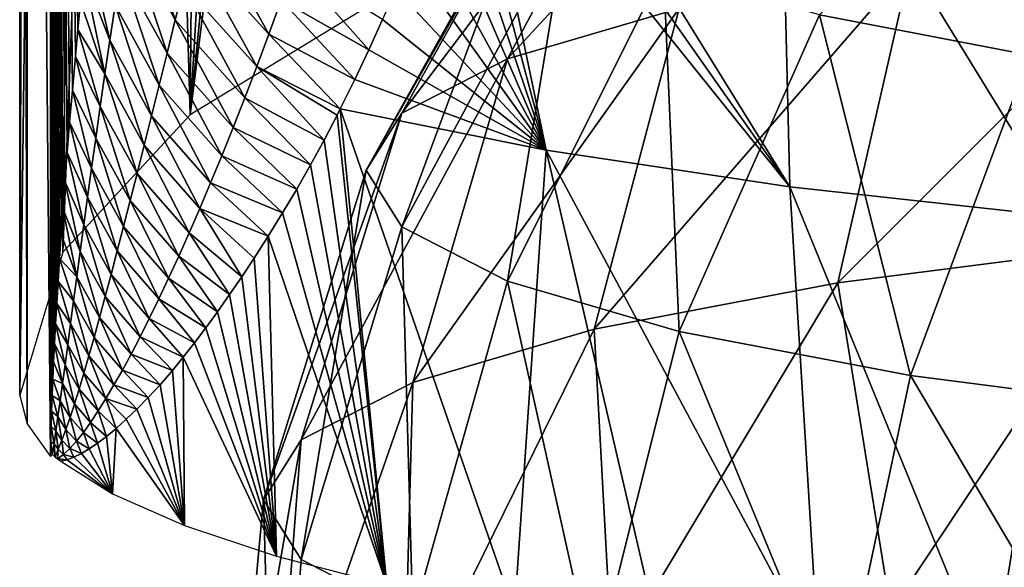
# Model space of a CAD drawing. Header units: millimetres. Extents: x -26 to 26, y -375 to 150.
# Tile 16 of 28: x -26 to -14.39, y 109.87 to 116.33. Entities that reach past the tile are written whole.
import ezdxf

# ---------------------------------------------------------------- set-up
doc = ezdxf.new("R2010")
doc.units = ezdxf.units.MM
doc.header["$LTSCALE"] = 70.256914
for name, color, linetype in [('48', 7, 'CONTINUOUS'), ('52', 7, 'CONTINUOUS'), ('65', 7, 'CONTINUOUS'), ('66', 7, 'CONTINUOUS'), ('86', 7, 'CONTINUOUS'), ('87', 7, 'CONTINUOUS')]:
    doc.layers.add(name, color=color, linetype=linetype)

msp = doc.modelspace()

# ---------------------------------------------------------------- linework, layer by layer
at = {"layer": '48', "color": 7, "linetype": 'CONTINUOUS', "true_color": 0xa2afbf}
for points in [[(-20.527, 119.494, 37.392), (-16.917, 114.356, 37.991), (-20.385, 119.955, 37.939), (-20.527, 119.494, 37.392)], [(-20.385, 119.955, 37.939), (-16.917, 114.356, 37.991), (-17.044, 119.506, 40.881), (-20.385, 119.955, 37.939)], [(-20.676, 119.034, 36.847), (-16.917, 114.356, 37.991), (-20.527, 119.494, 37.392), (-20.676, 119.034, 36.847)], [(-16.917, 114.356, 37.991), (-13.661, 113.999, 40.263), (-17.044, 119.506, 40.881), (-16.917, 114.356, 37.991)], [(-17.044, 119.506, 40.881), (-13.661, 113.999, 40.263), (-13.252, 119.13, 43.269), (-17.044, 119.506, 40.881)], [(-20.813, 118.629, 36.366), (-19.793, 114.786, 35.265), (-20.676, 119.034, 36.847), (-20.813, 118.629, 36.366)], [(-19.793, 114.786, 35.265), (-16.917, 114.356, 37.991), (-20.676, 119.034, 36.847), (-19.793, 114.786, 35.265)], [(-20.955, 118.228, 35.887), (-19.793, 114.786, 35.265), (-20.813, 118.629, 36.366), (-20.955, 118.228, 35.887)], [(-21.102, 117.831, 35.41), (-19.793, 114.786, 35.265), (-20.955, 118.228, 35.887), (-21.102, 117.831, 35.41)], [(-21.253, 117.439, 34.934), (-19.793, 114.786, 35.265), (-21.102, 117.831, 35.41), (-21.253, 117.439, 34.934)], [(-21.409, 117.052, 34.458), (-19.793, 114.786, 35.265), (-21.253, 117.439, 34.934), (-21.409, 117.052, 34.458)], [(-21.563, 116.687, 34.002), (-19.793, 114.786, 35.265), (-21.409, 117.052, 34.458), (-21.563, 116.687, 34.002)], [(-21.72, 116.327, 33.545), (-19.793, 114.786, 35.265), (-21.563, 116.687, 34.002), (-21.72, 116.327, 33.545)], [(-21.882, 115.972, 33.084), (-19.793, 114.786, 35.265), (-21.72, 116.327, 33.545), (-21.882, 115.972, 33.084)], [(-22.049, 115.621, 32.618), (-19.793, 114.786, 35.265), (-21.882, 115.972, 33.084), (-22.049, 115.621, 32.618)], [(-22.22, 115.274, 32.147), (-19.793, 114.786, 35.265), (-22.049, 115.621, 32.618), (-22.22, 115.274, 32.147)], [(-22.256, 115.202, 32.048), (-22.41, 114.907, 31.631), (-21.672, 109.661, 31.04), (-22.256, 115.202, 32.048)], [(-22.22, 115.274, 32.147), (-22.256, 115.202, 32.048), (-21.672, 109.661, 31.04), (-22.22, 115.274, 32.147)], [(-19.793, 114.786, 35.265), (-22.22, 115.274, 32.147), (-20.164, 109.342, 33.065), (-19.793, 114.786, 35.265)], [(-20.164, 109.342, 33.065), (-22.22, 115.274, 32.147), (-21.672, 109.661, 31.04), (-20.164, 109.342, 33.065)], [(-22.41, 114.907, 31.631), (-22.569, 114.616, 31.204), (-21.672, 109.661, 31.04), (-22.41, 114.907, 31.631)], [(-18.458, 109.047, 34.939), (-19.793, 114.786, 35.265), (-20.164, 109.342, 33.065), (-18.458, 109.047, 34.939)], [(-16.917, 114.356, 37.991), (-19.793, 114.786, 35.265), (-16.577, 108.78, 36.636), (-16.917, 114.356, 37.991)], [(-16.577, 108.78, 36.636), (-19.793, 114.786, 35.265), (-18.458, 109.047, 34.939), (-16.577, 108.78, 36.636)], [(-22.569, 114.616, 31.204), (-22.733, 114.329, 30.765), (-21.672, 109.661, 31.04), (-22.569, 114.616, 31.204)], [(-22.733, 114.329, 30.765), (-22.9, 114.047, 30.319), (-21.672, 109.661, 31.04), (-22.733, 114.329, 30.765)], [(-13.661, 113.999, 40.263), (-16.917, 114.356, 37.991), (-14.542, 108.543, 38.141), (-13.661, 113.999, 40.263)], [(-14.542, 108.543, 38.141), (-16.917, 114.356, 37.991), (-16.577, 108.78, 36.636), (-14.542, 108.543, 38.141)], [(-22.9, 114.047, 30.319), (-23.068, 113.775, 29.87), (-21.672, 109.661, 31.04), (-22.9, 114.047, 30.319)], [(-12.36, 108.337, 39.446), (-13.661, 113.999, 40.263), (-14.542, 108.543, 38.141), (-12.36, 108.337, 39.446)], [(-23.068, 113.775, 29.87), (-23.236, 113.513, 29.418), (-22.973, 110.002, 28.878), (-23.068, 113.775, 29.87)], [(-21.672, 109.661, 31.04), (-23.068, 113.775, 29.87), (-22.973, 110.002, 28.878), (-21.672, 109.661, 31.04)], [(-23.236, 113.513, 29.418), (-23.381, 113.294, 29.026), (-22.973, 110.002, 28.878), (-23.236, 113.513, 29.418)], [(-23.381, 113.294, 29.026), (-23.524, 113.084, 28.631), (-22.973, 110.002, 28.878), (-23.381, 113.294, 29.026)], [(-23.524, 113.084, 28.631), (-23.666, 112.883, 28.239), (-22.973, 110.002, 28.878), (-23.524, 113.084, 28.631)], [(-23.666, 112.883, 28.239), (-23.803, 112.694, 27.85), (-22.973, 110.002, 28.878), (-23.666, 112.883, 28.239)], [(-23.803, 112.694, 27.85), (-23.939, 112.515, 27.463), (-22.973, 110.002, 28.878), (-23.803, 112.694, 27.85)], [(-23.939, 112.515, 27.463), (-24.071, 112.346, 27.077), (-22.973, 110.002, 28.878), (-23.939, 112.515, 27.463)], [(-24.071, 112.346, 27.077), (-24.199, 112.189, 26.693), (-24.055, 110.361, 26.598), (-24.071, 112.346, 27.077)], [(-22.973, 110.002, 28.878), (-24.071, 112.346, 27.077), (-24.055, 110.361, 26.598), (-22.973, 110.002, 28.878)], [(-24.199, 112.189, 26.693), (-24.344, 112.021, 26.251), (-24.055, 110.361, 26.598), (-24.199, 112.189, 26.693)], [(-24.344, 112.021, 26.251), (-24.484, 111.87, 25.813), (-24.055, 110.361, 26.598), (-24.344, 112.021, 26.251)], [(-24.484, 111.87, 25.813), (-24.617, 111.735, 25.38), (-24.055, 110.361, 26.598), (-24.484, 111.87, 25.813)], [(-24.617, 111.735, 25.38), (-24.744, 111.614, 24.953), (-24.055, 110.361, 26.598), (-24.617, 111.735, 25.38)], [(-24.744, 111.614, 24.953), (-24.864, 111.506, 24.534), (-24.055, 110.361, 26.598), (-24.744, 111.614, 24.953)], [(-24.864, 111.506, 24.534), (-24.976, 111.413, 24.125), (-24.905, 110.735, 24.225), (-24.864, 111.506, 24.534)], [(-24.055, 110.361, 26.598), (-24.864, 111.506, 24.534), (-24.905, 110.735, 24.225), (-24.055, 110.361, 26.598)], [(-24.976, 111.413, 24.125), (-25.081, 111.332, 23.722), (-24.905, 110.735, 24.225), (-24.976, 111.413, 24.125)], [(-25.18, 111.265, 23.325), (-25.273, 111.21, 22.931), (-24.905, 110.735, 24.225), (-25.18, 111.265, 23.325)], [(-25.081, 111.332, 23.722), (-25.18, 111.265, 23.325), (-24.905, 110.735, 24.225), (-25.081, 111.332, 23.722)], [(-25.441, 111.137, 22.16), (-25.516, 111.119, 21.783), (-24.905, 110.735, 24.225), (-25.441, 111.137, 22.16)], [(-25.36, 111.167, 22.543), (-25.441, 111.137, 22.16), (-24.905, 110.735, 24.225), (-25.36, 111.167, 22.543)], [(-25.273, 111.21, 22.931), (-25.36, 111.167, 22.543), (-24.905, 110.735, 24.225), (-25.273, 111.21, 22.931)]]:
    msp.add_3dface(points, dxfattribs=at)
at = {"layer": '52', "color": 7, "linetype": 'CONTINUOUS', "true_color": 0xa2afbf}
for points in [[(-25.641, 141.442, 25.865), (-25.905, 140.78, 23.647), (-25.638, 111.176, 21.115), (-25.641, 141.442, 25.865)], [(-25.905, 140.78, 23.647), (-26, 140.064, 21.391), (-25.911, 111.561, 18.979), (-25.905, 140.78, 23.647)], [(-25.638, 111.176, 21.115), (-25.905, 140.78, 23.647), (-25.911, 111.561, 18.979), (-25.638, 111.176, 21.115)], [(-26, 140.064, 21.391), (-25.921, 139.293, 19.109), (-26, 111.896, 16.85), (-26, 140.064, 21.391)], [(-25.911, 111.561, 18.979), (-26, 140.064, 21.391), (-26, 111.896, 16.85), (-25.911, 111.561, 18.979)], [(-25.921, 139.293, 19.109), (-25.664, 138.467, 16.816), (-26, 111.896, 16.85), (-25.921, 139.293, 19.109)], [(-26, 111.896, 16.85), (-25.664, 138.467, 16.816), (-25.491, 113.583, 11.935), (-26, 111.896, 16.85)], [(-25.664, 138.467, 16.816), (-25.228, 137.585, 14.528), (-25.491, 113.583, 11.935), (-25.664, 138.467, 16.816)], [(-25.228, 137.585, 14.528), (-24.61, 136.649, 12.259), (-25.491, 113.583, 11.935), (-25.228, 137.585, 14.528)], [(-25.491, 113.583, 11.935), (-24.61, 136.649, 12.259), (-23.988, 115.203, 7.218), (-25.491, 113.583, 11.935)], [(-24.61, 136.649, 12.259), (-23.813, 135.66, 10.027), (-23.988, 115.203, 7.218), (-24.61, 136.649, 12.259)], [(-23.813, 135.66, 10.027), (-22.839, 134.624, 7.851), (-23.988, 115.203, 7.218), (-23.813, 135.66, 10.027)], [(-22.839, 134.624, 7.851), (-22.127, 133.94, 6.502), (-23.988, 115.203, 7.218), (-22.839, 134.624, 7.851)], [(-22.127, 133.94, 6.502), (-21.693, 133.546, 5.75), (-23.988, 115.203, 7.218), (-22.127, 133.94, 6.502)], [(-23.988, 115.203, 7.218), (-21.693, 133.546, 5.75), (-21.555, 116.69, 2.888), (-23.988, 115.203, 7.218)]]:
    msp.add_3dface(points, dxfattribs=at)
at = {"layer": '65', "color": 7, "linetype": 'CONTINUOUS', "true_color": 0xa2afbf}
for points in [[(-25.641, 141.442, 25.865), (-25.638, 111.176, 21.115), (-25.634, 111.35, 21.168), (-25.641, 141.442, 25.865)], [(-25.282, 116.54, 24.103), (-25.641, 141.442, 25.865), (-25.314, 116.212, 23.858), (-25.282, 116.54, 24.103)], [(-25.314, 116.212, 23.858), (-25.641, 141.442, 25.865), (-25.343, 115.897, 23.632), (-25.314, 116.212, 23.858)], [(-25.343, 115.897, 23.632), (-25.641, 141.442, 25.865), (-25.379, 115.497, 23.352), (-25.343, 115.897, 23.632)], [(-25.379, 115.497, 23.352), (-25.641, 141.442, 25.865), (-25.412, 115.119, 23.098), (-25.379, 115.497, 23.352)], [(-25.412, 115.119, 23.098), (-25.641, 141.442, 25.865), (-25.441, 114.761, 22.866), (-25.412, 115.119, 23.098)], [(-25.441, 114.761, 22.866), (-25.641, 141.442, 25.865), (-25.467, 114.421, 22.655), (-25.441, 114.761, 22.866)], [(-25.467, 114.421, 22.655), (-25.641, 141.442, 25.865), (-25.49, 114.101, 22.463), (-25.467, 114.421, 22.655)], [(-25.49, 114.101, 22.463), (-25.641, 141.442, 25.865), (-25.512, 113.797, 22.288), (-25.49, 114.101, 22.463)], [(-25.512, 113.797, 22.288), (-25.641, 141.442, 25.865), (-25.53, 113.51, 22.129), (-25.512, 113.797, 22.288)], [(-25.53, 113.51, 22.129), (-25.641, 141.442, 25.865), (-25.547, 113.238, 21.984), (-25.53, 113.51, 22.129)], [(-25.547, 113.238, 21.984), (-25.641, 141.442, 25.865), (-25.563, 112.981, 21.852), (-25.547, 113.238, 21.984)], [(-25.563, 112.981, 21.852), (-25.641, 141.442, 25.865), (-25.576, 112.738, 21.731), (-25.563, 112.981, 21.852)], [(-25.576, 112.738, 21.731), (-25.641, 141.442, 25.865), (-25.589, 112.508, 21.62), (-25.576, 112.738, 21.731)], [(-25.589, 112.508, 21.62), (-25.641, 141.442, 25.865), (-25.6, 112.292, 21.518), (-25.589, 112.508, 21.62)], [(-25.6, 112.292, 21.518), (-25.641, 141.442, 25.865), (-25.61, 112.088, 21.428), (-25.6, 112.292, 21.518)], [(-25.61, 112.088, 21.428), (-25.641, 141.442, 25.865), (-25.617, 111.894, 21.351), (-25.61, 112.088, 21.428)], [(-25.617, 111.894, 21.351), (-25.641, 141.442, 25.865), (-25.623, 111.709, 21.287), (-25.617, 111.894, 21.351)], [(-25.623, 111.709, 21.287), (-25.641, 141.442, 25.865), (-25.629, 111.528, 21.225), (-25.623, 111.709, 21.287)], [(-25.629, 111.528, 21.225), (-25.641, 141.442, 25.865), (-25.634, 111.35, 21.168), (-25.629, 111.528, 21.225)]]:
    msp.add_3dface(points, dxfattribs=at)
at = {"layer": '66', "color": 7, "linetype": 'CONTINUOUS', "true_color": 0xa2afbf}
for points in [[(-24.738, 117.363, 27.145), (-24.166, 116.325, 28.665), (-24.666, 117.817, 27.61), (-24.738, 117.363, 27.145)], [(-24.166, 116.325, 28.665), (-24.066, 116.732, 29.145), (-24.666, 117.817, 27.61), (-24.166, 116.325, 28.665)], [(-23.963, 117.154, 29.645), (-23.063, 116.156, 31.134), (-23.856, 117.591, 30.163), (-23.963, 117.154, 29.645)], [(-23.063, 116.156, 31.134), (-22.918, 116.556, 31.651), (-23.856, 117.591, 30.163), (-23.063, 116.156, 31.134)], [(-24.807, 116.923, 26.702), (-24.262, 115.933, 28.203), (-24.738, 117.363, 27.145), (-24.807, 116.923, 26.702)], [(-24.262, 115.933, 28.203), (-24.166, 116.325, 28.665), (-24.738, 117.363, 27.145), (-24.262, 115.933, 28.203)], [(-25.21, 117.244, 24.65), (-25.247, 116.885, 24.368), (-24.935, 116.084, 25.881), (-25.21, 117.244, 24.65)], [(-25.21, 117.244, 24.65), (-24.935, 116.084, 25.881), (-24.873, 116.496, 26.282), (-25.21, 117.244, 24.65)], [(-24.066, 116.732, 29.145), (-23.205, 115.773, 30.63), (-23.963, 117.154, 29.645), (-24.066, 116.732, 29.145)], [(-23.205, 115.773, 30.63), (-23.063, 116.156, 31.134), (-23.963, 117.154, 29.645), (-23.205, 115.773, 30.63)], [(-22.918, 116.556, 31.651), (-21.882, 115.972, 33.084), (-22.77, 116.972, 32.185), (-22.918, 116.556, 31.651)], [(-21.882, 115.972, 33.084), (-21.72, 116.327, 33.545), (-22.77, 116.972, 32.185), (-21.882, 115.972, 33.084)], [(-25.247, 116.885, 24.368), (-25.282, 116.54, 24.103), (-24.994, 115.686, 25.5), (-25.247, 116.885, 24.368)], [(-25.247, 116.885, 24.368), (-24.994, 115.686, 25.5), (-24.935, 116.084, 25.881), (-25.247, 116.885, 24.368)], [(-24.873, 116.496, 26.282), (-24.356, 115.556, 27.757), (-24.807, 116.923, 26.702), (-24.873, 116.496, 26.282)], [(-24.356, 115.556, 27.757), (-24.262, 115.933, 28.203), (-24.807, 116.923, 26.702), (-24.356, 115.556, 27.757)], [(-24.166, 116.325, 28.665), (-23.345, 115.406, 30.141), (-24.066, 116.732, 29.145), (-24.166, 116.325, 28.665)], [(-23.345, 115.406, 30.141), (-23.205, 115.773, 30.63), (-24.066, 116.732, 29.145), (-23.345, 115.406, 30.141)], [(-25.282, 116.54, 24.103), (-25.314, 116.212, 23.858), (-24.994, 115.686, 25.5), (-25.282, 116.54, 24.103)], [(-24.935, 116.084, 25.881), (-24.446, 115.193, 27.327), (-24.873, 116.496, 26.282), (-24.935, 116.084, 25.881)], [(-24.446, 115.193, 27.327), (-24.356, 115.556, 27.757), (-24.873, 116.496, 26.282), (-24.446, 115.193, 27.327)], [(-23.063, 116.156, 31.134), (-22.049, 115.621, 32.618), (-22.918, 116.556, 31.651), (-23.063, 116.156, 31.134)], [(-22.049, 115.621, 32.618), (-21.882, 115.972, 33.084), (-22.918, 116.556, 31.651), (-22.049, 115.621, 32.618)], [(-24.262, 115.933, 28.203), (-23.483, 115.056, 29.664), (-24.166, 116.325, 28.665), (-24.262, 115.933, 28.203)], [(-23.483, 115.056, 29.664), (-23.345, 115.406, 30.141), (-24.166, 116.325, 28.665), (-23.483, 115.056, 29.664)], [(-25.314, 116.212, 23.858), (-25.343, 115.897, 23.632), (-25.05, 115.301, 25.138), (-25.314, 116.212, 23.858)], [(-25.314, 116.212, 23.858), (-25.05, 115.301, 25.138), (-24.994, 115.686, 25.5), (-25.314, 116.212, 23.858)], [(-23.205, 115.773, 30.63), (-22.22, 115.274, 32.147), (-23.063, 116.156, 31.134), (-23.205, 115.773, 30.63)], [(-22.22, 115.274, 32.147), (-22.049, 115.621, 32.618), (-23.063, 116.156, 31.134), (-22.22, 115.274, 32.147)], [(-24.994, 115.686, 25.5), (-24.532, 114.846, 26.912), (-24.935, 116.084, 25.881), (-24.994, 115.686, 25.5)], [(-24.532, 114.846, 26.912), (-24.446, 115.193, 27.327), (-24.935, 116.084, 25.881), (-24.532, 114.846, 26.912)], [(-25.343, 115.897, 23.632), (-25.379, 115.497, 23.352), (-25.102, 114.931, 24.794), (-25.343, 115.897, 23.632)], [(-25.343, 115.897, 23.632), (-25.102, 114.931, 24.794), (-25.05, 115.301, 25.138), (-25.343, 115.897, 23.632)], [(-24.356, 115.556, 27.757), (-23.617, 114.721, 29.199), (-24.262, 115.933, 28.203), (-24.356, 115.556, 27.757)], [(-23.617, 114.721, 29.199), (-23.483, 115.056, 29.664), (-24.262, 115.933, 28.203), (-23.617, 114.721, 29.199)], [(-23.345, 115.406, 30.141), (-22.41, 114.907, 31.631), (-23.205, 115.773, 30.63), (-23.345, 115.406, 30.141)], [(-22.41, 114.907, 31.631), (-22.256, 115.202, 32.048), (-23.205, 115.773, 30.63), (-22.41, 114.907, 31.631)], [(-22.256, 115.202, 32.048), (-22.22, 115.274, 32.147), (-23.205, 115.773, 30.63), (-22.256, 115.202, 32.048)], [(-25.05, 115.301, 25.138), (-24.616, 114.512, 26.511), (-24.994, 115.686, 25.5), (-25.05, 115.301, 25.138)], [(-24.616, 114.512, 26.511), (-24.532, 114.846, 26.912), (-24.994, 115.686, 25.5), (-24.616, 114.512, 26.511)], [(-24.446, 115.193, 27.327), (-23.749, 114.402, 28.745), (-24.356, 115.556, 27.757), (-24.446, 115.193, 27.327)], [(-23.749, 114.402, 28.745), (-23.617, 114.721, 29.199), (-24.356, 115.556, 27.757), (-23.749, 114.402, 28.745)], [(-25.379, 115.497, 23.352), (-25.412, 115.119, 23.098), (-25.152, 114.575, 24.466), (-25.379, 115.497, 23.352)], [(-25.379, 115.497, 23.352), (-25.152, 114.575, 24.466), (-25.102, 114.931, 24.794), (-25.379, 115.497, 23.352)], [(-23.483, 115.056, 29.664), (-22.569, 114.616, 31.204), (-23.345, 115.406, 30.141), (-23.483, 115.056, 29.664)], [(-22.569, 114.616, 31.204), (-22.41, 114.907, 31.631), (-23.345, 115.406, 30.141), (-22.569, 114.616, 31.204)], [(-25.102, 114.931, 24.794), (-24.697, 114.193, 26.123), (-25.05, 115.301, 25.138), (-25.102, 114.931, 24.794)], [(-24.697, 114.193, 26.123), (-24.616, 114.512, 26.511), (-25.05, 115.301, 25.138), (-24.697, 114.193, 26.123)], [(-24.532, 114.846, 26.912), (-23.877, 114.099, 28.301), (-24.446, 115.193, 27.327), (-24.532, 114.846, 26.912)], [(-23.877, 114.099, 28.301), (-23.749, 114.402, 28.745), (-24.446, 115.193, 27.327), (-23.877, 114.099, 28.301)], [(-25.412, 115.119, 23.098), (-25.441, 114.761, 22.866), (-25.2, 114.234, 24.155), (-25.412, 115.119, 23.098)], [(-25.412, 115.119, 23.098), (-25.2, 114.234, 24.155), (-25.152, 114.575, 24.466), (-25.412, 115.119, 23.098)], [(-23.617, 114.721, 29.199), (-22.733, 114.329, 30.765), (-23.483, 115.056, 29.664), (-23.617, 114.721, 29.199)], [(-22.733, 114.329, 30.765), (-22.569, 114.616, 31.204), (-23.483, 115.056, 29.664), (-22.733, 114.329, 30.765)], [(-25.152, 114.575, 24.466), (-24.775, 113.889, 25.748), (-25.102, 114.931, 24.794), (-25.152, 114.575, 24.466)], [(-24.775, 113.889, 25.748), (-24.697, 114.193, 26.123), (-25.102, 114.931, 24.794), (-24.775, 113.889, 25.748)], [(-24.616, 114.512, 26.511), (-24.003, 113.811, 27.866), (-24.532, 114.846, 26.912), (-24.616, 114.512, 26.511)], [(-24.003, 113.811, 27.866), (-23.877, 114.099, 28.301), (-24.532, 114.846, 26.912), (-24.003, 113.811, 27.866)], [(-25.441, 114.761, 22.866), (-25.467, 114.421, 22.655), (-25.244, 113.907, 23.859), (-25.441, 114.761, 22.866)], [(-25.441, 114.761, 22.866), (-25.244, 113.907, 23.859), (-25.2, 114.234, 24.155), (-25.441, 114.761, 22.866)], [(-23.749, 114.402, 28.745), (-22.9, 114.047, 30.319), (-23.617, 114.721, 29.199), (-23.749, 114.402, 28.745)], [(-22.9, 114.047, 30.319), (-22.733, 114.329, 30.765), (-23.617, 114.721, 29.199), (-22.9, 114.047, 30.319)], [(-25.2, 114.234, 24.155), (-24.85, 113.599, 25.385), (-25.152, 114.575, 24.466), (-25.2, 114.234, 24.155)], [(-24.85, 113.599, 25.385), (-24.775, 113.889, 25.748), (-25.152, 114.575, 24.466), (-24.85, 113.599, 25.385)], [(-24.697, 114.193, 26.123), (-24.125, 113.537, 27.44), (-24.616, 114.512, 26.511), (-24.697, 114.193, 26.123)], [(-24.125, 113.537, 27.44), (-24.003, 113.811, 27.866), (-24.616, 114.512, 26.511), (-24.125, 113.537, 27.44)], [(-25.467, 114.421, 22.655), (-25.49, 114.101, 22.463), (-25.286, 113.594, 23.577), (-25.467, 114.421, 22.655)], [(-25.467, 114.421, 22.655), (-25.286, 113.594, 23.577), (-25.244, 113.907, 23.859), (-25.467, 114.421, 22.655)], [(-23.877, 114.099, 28.301), (-23.068, 113.775, 29.87), (-23.749, 114.402, 28.745), (-23.877, 114.099, 28.301)], [(-23.068, 113.775, 29.87), (-22.9, 114.047, 30.319), (-23.749, 114.402, 28.745), (-23.068, 113.775, 29.87)], [(-25.244, 113.907, 23.859), (-24.922, 113.323, 25.032), (-25.2, 114.234, 24.155), (-25.244, 113.907, 23.859)], [(-24.922, 113.323, 25.032), (-24.85, 113.599, 25.385), (-25.2, 114.234, 24.155), (-24.922, 113.323, 25.032)], [(-24.775, 113.889, 25.748), (-24.244, 113.278, 27.022), (-24.697, 114.193, 26.123), (-24.775, 113.889, 25.748)], [(-24.244, 113.278, 27.022), (-24.125, 113.537, 27.44), (-24.697, 114.193, 26.123), (-24.244, 113.278, 27.022)], [(-25.49, 114.101, 22.463), (-25.512, 113.797, 22.288), (-25.326, 113.296, 23.309), (-25.49, 114.101, 22.463)], [(-25.49, 114.101, 22.463), (-25.326, 113.296, 23.309), (-25.286, 113.594, 23.577), (-25.49, 114.101, 22.463)], [(-24.003, 113.811, 27.866), (-23.381, 113.294, 29.026), (-23.877, 114.099, 28.301), (-24.003, 113.811, 27.866)], [(-23.381, 113.294, 29.026), (-23.236, 113.513, 29.418), (-23.877, 114.099, 28.301), (-23.381, 113.294, 29.026)], [(-23.236, 113.513, 29.418), (-23.068, 113.775, 29.87), (-23.877, 114.099, 28.301), (-23.236, 113.513, 29.418)], [(-25.512, 113.797, 22.288), (-25.53, 113.51, 22.129), (-25.326, 113.296, 23.309), (-25.512, 113.797, 22.288)], [(-25.286, 113.594, 23.577), (-24.991, 113.061, 24.69), (-25.244, 113.907, 23.859), (-25.286, 113.594, 23.577)], [(-24.991, 113.061, 24.69), (-24.922, 113.323, 25.032), (-25.244, 113.907, 23.859), (-24.991, 113.061, 24.69)], [(-24.85, 113.599, 25.385), (-24.36, 113.033, 26.611), (-24.775, 113.889, 25.748), (-24.85, 113.599, 25.385)], [(-24.36, 113.033, 26.611), (-24.244, 113.278, 27.022), (-24.775, 113.889, 25.748), (-24.36, 113.033, 26.611)], [(-24.125, 113.537, 27.44), (-23.524, 113.084, 28.631), (-24.003, 113.811, 27.866), (-24.125, 113.537, 27.44)], [(-23.524, 113.084, 28.631), (-23.381, 113.294, 29.026), (-24.003, 113.811, 27.866), (-23.524, 113.084, 28.631)], [(-25.326, 113.296, 23.309), (-25.058, 112.814, 24.357), (-25.286, 113.594, 23.577), (-25.326, 113.296, 23.309)], [(-25.058, 112.814, 24.357), (-24.991, 113.061, 24.69), (-25.286, 113.594, 23.577), (-25.058, 112.814, 24.357)], [(-24.922, 113.323, 25.032), (-24.472, 112.803, 26.206), (-24.85, 113.599, 25.385), (-24.922, 113.323, 25.032)], [(-24.472, 112.803, 26.206), (-24.36, 113.033, 26.611), (-24.85, 113.599, 25.385), (-24.472, 112.803, 26.206)], [(-25.53, 113.51, 22.129), (-25.547, 113.238, 21.984), (-25.364, 113.013, 23.055), (-25.53, 113.51, 22.129)], [(-25.53, 113.51, 22.129), (-25.364, 113.013, 23.055), (-25.326, 113.296, 23.309), (-25.53, 113.51, 22.129)], [(-24.244, 113.278, 27.022), (-23.666, 112.883, 28.239), (-24.125, 113.537, 27.44), (-24.244, 113.278, 27.022)], [(-23.666, 112.883, 28.239), (-23.524, 113.084, 28.631), (-24.125, 113.537, 27.44), (-23.666, 112.883, 28.239)], [(-25.547, 113.238, 21.984), (-25.563, 112.981, 21.852), (-25.399, 112.744, 22.813), (-25.547, 113.238, 21.984)], [(-25.547, 113.238, 21.984), (-25.399, 112.744, 22.813), (-25.364, 113.013, 23.055), (-25.547, 113.238, 21.984)], [(-25.364, 113.013, 23.055), (-25.122, 112.58, 24.034), (-25.326, 113.296, 23.309), (-25.364, 113.013, 23.055)], [(-25.122, 112.58, 24.034), (-25.058, 112.814, 24.357), (-25.326, 113.296, 23.309), (-25.122, 112.58, 24.034)], [(-24.991, 113.061, 24.69), (-24.581, 112.586, 25.807), (-24.922, 113.323, 25.032), (-24.991, 113.061, 24.69)], [(-24.581, 112.586, 25.807), (-24.472, 112.803, 26.206), (-24.922, 113.323, 25.032), (-24.581, 112.586, 25.807)], [(-24.36, 113.033, 26.611), (-23.803, 112.694, 27.85), (-24.244, 113.278, 27.022), (-24.36, 113.033, 26.611)], [(-23.803, 112.694, 27.85), (-23.666, 112.883, 28.239), (-24.244, 113.278, 27.022), (-23.803, 112.694, 27.85)], [(-25.399, 112.744, 22.813), (-25.184, 112.362, 23.719), (-25.364, 113.013, 23.055), (-25.399, 112.744, 22.813)], [(-25.184, 112.362, 23.719), (-25.122, 112.58, 24.034), (-25.364, 113.013, 23.055), (-25.184, 112.362, 23.719)], [(-25.058, 112.814, 24.357), (-24.687, 112.384, 25.413), (-24.991, 113.061, 24.69), (-25.058, 112.814, 24.357)], [(-24.687, 112.384, 25.413), (-24.581, 112.586, 25.807), (-24.991, 113.061, 24.69), (-24.687, 112.384, 25.413)], [(-24.472, 112.803, 26.206), (-23.939, 112.515, 27.463), (-24.36, 113.033, 26.611), (-24.472, 112.803, 26.206)], [(-23.939, 112.515, 27.463), (-23.803, 112.694, 27.85), (-24.36, 113.033, 26.611), (-23.939, 112.515, 27.463)], [(-25.563, 112.981, 21.852), (-25.576, 112.738, 21.731), (-25.433, 112.492, 22.582), (-25.563, 112.981, 21.852)], [(-25.563, 112.981, 21.852), (-25.433, 112.492, 22.582), (-25.399, 112.744, 22.813), (-25.563, 112.981, 21.852)], [(-25.122, 112.58, 24.034), (-24.789, 112.195, 25.023), (-25.058, 112.814, 24.357), (-25.122, 112.58, 24.034)], [(-24.789, 112.195, 25.023), (-24.687, 112.384, 25.413), (-25.058, 112.814, 24.357), (-24.789, 112.195, 25.023)], [(-24.581, 112.586, 25.807), (-24.071, 112.346, 27.077), (-24.472, 112.803, 26.206), (-24.581, 112.586, 25.807)], [(-24.071, 112.346, 27.077), (-23.939, 112.515, 27.463), (-24.472, 112.803, 26.206), (-24.071, 112.346, 27.077)], [(-25.576, 112.738, 21.731), (-25.589, 112.508, 21.62), (-25.464, 112.255, 22.362), (-25.576, 112.738, 21.731)], [(-25.576, 112.738, 21.731), (-25.464, 112.255, 22.362), (-25.433, 112.492, 22.582), (-25.576, 112.738, 21.731)], [(-25.433, 112.492, 22.582), (-25.243, 112.158, 23.411), (-25.399, 112.744, 22.813), (-25.433, 112.492, 22.582)], [(-25.243, 112.158, 23.411), (-25.184, 112.362, 23.719), (-25.399, 112.744, 22.813), (-25.243, 112.158, 23.411)], [(-25.184, 112.362, 23.719), (-24.888, 112.02, 24.638), (-25.122, 112.58, 24.034), (-25.184, 112.362, 23.719)], [(-24.888, 112.02, 24.638), (-24.789, 112.195, 25.023), (-25.122, 112.58, 24.034), (-24.888, 112.02, 24.638)], [(-24.687, 112.384, 25.413), (-24.199, 112.189, 26.693), (-24.581, 112.586, 25.807), (-24.687, 112.384, 25.413)], [(-24.199, 112.189, 26.693), (-24.071, 112.346, 27.077), (-24.581, 112.586, 25.807), (-24.199, 112.189, 26.693)], [(-25.589, 112.508, 21.62), (-25.6, 112.292, 21.518), (-25.495, 112.035, 22.152), (-25.589, 112.508, 21.62)], [(-25.589, 112.508, 21.62), (-25.495, 112.035, 22.152), (-25.464, 112.255, 22.362), (-25.589, 112.508, 21.62)], [(-25.464, 112.255, 22.362), (-25.299, 111.968, 23.11), (-25.433, 112.492, 22.582), (-25.464, 112.255, 22.362)], [(-25.299, 111.968, 23.11), (-25.243, 112.158, 23.411), (-25.433, 112.492, 22.582), (-25.299, 111.968, 23.11)], [(-25.6, 112.292, 21.518), (-25.61, 112.088, 21.428), (-25.495, 112.035, 22.152), (-25.6, 112.292, 21.518)], [(-25.243, 112.158, 23.411), (-24.983, 111.859, 24.256), (-25.184, 112.362, 23.719), (-25.243, 112.158, 23.411)], [(-24.983, 111.859, 24.256), (-24.888, 112.02, 24.638), (-25.184, 112.362, 23.719), (-24.983, 111.859, 24.256)], [(-24.789, 112.195, 25.023), (-24.344, 112.021, 26.251), (-24.687, 112.384, 25.413), (-24.789, 112.195, 25.023)], [(-24.344, 112.021, 26.251), (-24.199, 112.189, 26.693), (-24.687, 112.384, 25.413), (-24.344, 112.021, 26.251)], [(-25.495, 112.035, 22.152), (-25.354, 111.795, 22.816), (-25.464, 112.255, 22.362), (-25.495, 112.035, 22.152)], [(-25.354, 111.795, 22.816), (-25.299, 111.968, 23.11), (-25.464, 112.255, 22.362), (-25.354, 111.795, 22.816)], [(-24.888, 112.02, 24.638), (-24.484, 111.87, 25.813), (-24.789, 112.195, 25.023), (-24.888, 112.02, 24.638)], [(-24.484, 111.87, 25.813), (-24.344, 112.021, 26.251), (-24.789, 112.195, 25.023), (-24.484, 111.87, 25.813)], [(-25.61, 112.088, 21.428), (-25.617, 111.894, 21.351), (-25.523, 111.832, 21.951), (-25.61, 112.088, 21.428)], [(-25.61, 112.088, 21.428), (-25.523, 111.832, 21.951), (-25.495, 112.035, 22.152), (-25.61, 112.088, 21.428)], [(-25.299, 111.968, 23.11), (-25.075, 111.712, 23.877), (-25.243, 112.158, 23.411), (-25.299, 111.968, 23.11)], [(-25.075, 111.712, 23.877), (-24.983, 111.859, 24.256), (-25.243, 112.158, 23.411), (-25.075, 111.712, 23.877)], [(-25.523, 111.832, 21.951), (-25.406, 111.636, 22.527), (-25.495, 112.035, 22.152), (-25.523, 111.832, 21.951)], [(-25.406, 111.636, 22.527), (-25.354, 111.795, 22.816), (-25.495, 112.035, 22.152), (-25.406, 111.636, 22.527)], [(-25.354, 111.795, 22.816), (-25.164, 111.578, 23.501), (-25.299, 111.968, 23.11), (-25.354, 111.795, 22.816)], [(-25.164, 111.578, 23.501), (-25.075, 111.712, 23.877), (-25.299, 111.968, 23.11), (-25.164, 111.578, 23.501)], [(-24.983, 111.859, 24.256), (-24.617, 111.735, 25.38), (-24.888, 112.02, 24.638), (-24.983, 111.859, 24.256)], [(-24.617, 111.735, 25.38), (-24.484, 111.87, 25.813), (-24.888, 112.02, 24.638), (-24.617, 111.735, 25.38)], [(-25.617, 111.894, 21.351), (-25.623, 111.709, 21.287), (-25.549, 111.646, 21.764), (-25.617, 111.894, 21.351)], [(-25.617, 111.894, 21.351), (-25.549, 111.646, 21.764), (-25.523, 111.832, 21.951), (-25.617, 111.894, 21.351)], [(-25.549, 111.646, 21.764), (-25.455, 111.494, 22.243), (-25.523, 111.832, 21.951), (-25.549, 111.646, 21.764)], [(-25.455, 111.494, 22.243), (-25.406, 111.636, 22.527), (-25.523, 111.832, 21.951), (-25.455, 111.494, 22.243)], [(-25.075, 111.712, 23.877), (-24.864, 111.506, 24.534), (-24.983, 111.859, 24.256), (-25.075, 111.712, 23.877)], [(-24.864, 111.506, 24.534), (-24.744, 111.614, 24.953), (-24.983, 111.859, 24.256), (-24.864, 111.506, 24.534)], [(-24.744, 111.614, 24.953), (-24.617, 111.735, 25.38), (-24.983, 111.859, 24.256), (-24.744, 111.614, 24.953)], [(-25.623, 111.709, 21.287), (-25.629, 111.528, 21.225), (-25.573, 111.476, 21.588), (-25.623, 111.709, 21.287)], [(-25.623, 111.709, 21.287), (-25.573, 111.476, 21.588), (-25.549, 111.646, 21.764), (-25.623, 111.709, 21.287)], [(-25.406, 111.636, 22.527), (-25.248, 111.46, 23.125), (-25.354, 111.795, 22.816), (-25.406, 111.636, 22.527)], [(-25.248, 111.46, 23.125), (-25.164, 111.578, 23.501), (-25.354, 111.795, 22.816), (-25.248, 111.46, 23.125)], [(-25.164, 111.578, 23.501), (-24.976, 111.413, 24.125), (-25.075, 111.712, 23.877), (-25.164, 111.578, 23.501)], [(-24.976, 111.413, 24.125), (-24.864, 111.506, 24.534), (-25.075, 111.712, 23.877), (-24.976, 111.413, 24.125)], [(-25.573, 111.476, 21.588), (-25.503, 111.369, 21.963), (-25.549, 111.646, 21.764), (-25.573, 111.476, 21.588)], [(-25.503, 111.369, 21.963), (-25.455, 111.494, 22.243), (-25.549, 111.646, 21.764), (-25.503, 111.369, 21.963)], [(-25.455, 111.494, 22.243), (-25.33, 111.356, 22.748), (-25.406, 111.636, 22.527), (-25.455, 111.494, 22.243)], [(-25.33, 111.356, 22.748), (-25.248, 111.46, 23.125), (-25.406, 111.636, 22.527), (-25.33, 111.356, 22.748)], [(-25.629, 111.528, 21.225), (-25.634, 111.35, 21.168), (-25.594, 111.325, 21.428), (-25.629, 111.528, 21.225)], [(-25.629, 111.528, 21.225), (-25.594, 111.325, 21.428), (-25.573, 111.476, 21.588), (-25.629, 111.528, 21.225)], [(-25.594, 111.325, 21.428), (-25.548, 111.262, 21.686), (-25.573, 111.476, 21.588), (-25.594, 111.325, 21.428)], [(-25.548, 111.262, 21.686), (-25.503, 111.369, 21.963), (-25.573, 111.476, 21.588), (-25.548, 111.262, 21.686)], [(-25.503, 111.369, 21.963), (-25.408, 111.27, 22.366), (-25.455, 111.494, 22.243), (-25.503, 111.369, 21.963)], [(-25.408, 111.27, 22.366), (-25.33, 111.356, 22.748), (-25.455, 111.494, 22.243), (-25.408, 111.27, 22.366)], [(-25.248, 111.46, 23.125), (-25.081, 111.332, 23.722), (-25.164, 111.578, 23.501), (-25.248, 111.46, 23.125)], [(-25.081, 111.332, 23.722), (-24.976, 111.413, 24.125), (-25.164, 111.578, 23.501), (-25.081, 111.332, 23.722)], [(-25.548, 111.262, 21.686), (-25.484, 111.201, 21.977), (-25.503, 111.369, 21.963), (-25.548, 111.262, 21.686)], [(-25.484, 111.201, 21.977), (-25.408, 111.27, 22.366), (-25.503, 111.369, 21.963), (-25.484, 111.201, 21.977)], [(-25.33, 111.356, 22.748), (-25.18, 111.265, 23.325), (-25.248, 111.46, 23.125), (-25.33, 111.356, 22.748)], [(-25.18, 111.265, 23.325), (-25.081, 111.332, 23.722), (-25.248, 111.46, 23.125), (-25.18, 111.265, 23.325)], [(-25.634, 111.35, 21.168), (-25.638, 111.176, 21.115), (-25.614, 111.2, 21.277), (-25.634, 111.35, 21.168)], [(-25.634, 111.35, 21.168), (-25.614, 111.2, 21.277), (-25.594, 111.325, 21.428), (-25.634, 111.35, 21.168)], [(-25.614, 111.2, 21.277), (-25.58, 111.168, 21.469), (-25.594, 111.325, 21.428), (-25.614, 111.2, 21.277)], [(-25.58, 111.168, 21.469), (-25.548, 111.262, 21.686), (-25.594, 111.325, 21.428), (-25.58, 111.168, 21.469)], [(-25.58, 111.168, 21.469), (-25.555, 111.149, 21.592), (-25.548, 111.262, 21.686), (-25.58, 111.168, 21.469)], [(-25.555, 111.149, 21.592), (-25.484, 111.201, 21.977), (-25.548, 111.262, 21.686), (-25.555, 111.149, 21.592)], [(-25.484, 111.201, 21.977), (-25.36, 111.167, 22.543), (-25.408, 111.27, 22.366), (-25.484, 111.201, 21.977)], [(-25.408, 111.27, 22.366), (-25.273, 111.21, 22.931), (-25.33, 111.356, 22.748), (-25.408, 111.27, 22.366)], [(-25.36, 111.167, 22.543), (-25.273, 111.21, 22.931), (-25.408, 111.27, 22.366), (-25.36, 111.167, 22.543)], [(-25.273, 111.21, 22.931), (-25.18, 111.265, 23.325), (-25.33, 111.356, 22.748), (-25.273, 111.21, 22.931)], [(-25.555, 111.149, 21.592), (-25.441, 111.137, 22.16), (-25.484, 111.201, 21.977), (-25.555, 111.149, 21.592)], [(-25.516, 111.119, 21.783), (-25.441, 111.137, 22.16), (-25.555, 111.149, 21.592), (-25.516, 111.119, 21.783)], [(-25.441, 111.137, 22.16), (-25.36, 111.167, 22.543), (-25.484, 111.201, 21.977), (-25.441, 111.137, 22.16)]]:
    msp.add_3dface(points, dxfattribs=at)
at = {"layer": '86', "color": 7, "linetype": 'CONTINUOUS', "true_color": 0xa2afbf}
for points in [[(-18.221, 116.457, 5.157), (-20.247, 115.865, 8.899), (-16.568, 119.845, 6.813), (-18.221, 116.457, 5.157)], [(-16.568, 119.845, 6.813), (-20.247, 115.865, 8.899), (-18.409, 119.306, 10.215), (-16.568, 119.845, 6.813)], [(-20.247, 115.865, 8.899), (-21.494, 115.222, 12.96), (-18.409, 119.306, 10.215), (-20.247, 115.865, 8.899)], [(-18.409, 119.306, 10.215), (-21.494, 115.222, 12.96), (-19.543, 118.722, 13.907), (-18.409, 119.306, 10.215)], [(-21.494, 115.222, 12.96), (-21.915, 114.553, 17.183), (-19.543, 118.722, 13.907), (-21.494, 115.222, 12.96)], [(-19.543, 118.722, 13.907), (-21.915, 114.553, 17.183), (-19.926, 118.113, 17.747), (-19.543, 118.722, 13.907)], [(-12.847, 113.673, -2.423), (-16.351, 113.223, 0.418), (-12.175, 117.403, -0.814), (-12.847, 113.673, -2.423)], [(-12.175, 117.403, -0.814), (-16.351, 113.223, 0.418), (-15.496, 116.977, 1.877), (-12.175, 117.403, -0.814)], [(-16.351, 113.223, 0.418), (-19.226, 112.675, 3.879), (-15.496, 116.977, 1.877), (-16.351, 113.223, 0.418)], [(-15.496, 116.977, 1.877), (-19.226, 112.675, 3.879), (-18.221, 116.457, 5.157), (-15.496, 116.977, 1.877)], [(-19.226, 112.675, 3.879), (-21.363, 112.049, 7.827), (-18.221, 116.457, 5.157), (-19.226, 112.675, 3.879)], [(-18.221, 116.457, 5.157), (-21.363, 112.049, 7.827), (-20.247, 115.865, 8.899), (-18.221, 116.457, 5.157)], [(-21.363, 112.049, 7.827), (-22.679, 111.371, 12.111), (-20.247, 115.865, 8.899), (-21.363, 112.049, 7.827)], [(-20.247, 115.865, 8.899), (-22.679, 111.371, 12.111), (-21.494, 115.222, 12.96), (-20.247, 115.865, 8.899)], [(-22.679, 111.371, 12.111), (-23.123, 110.665, 16.567), (-21.494, 115.222, 12.96), (-22.679, 111.371, 12.111)], [(-21.494, 115.222, 12.96), (-23.123, 110.665, 16.567), (-21.915, 114.553, 17.183), (-21.494, 115.222, 12.96)], [(-16.351, 113.223, 0.418), (-12.847, 113.673, -2.423), (-15.725, 109.352, -1.323), (-16.351, 113.223, 0.418)], [(-15.725, 109.352, -1.323), (-12.847, 113.673, -2.423), (-11.75, 109.803, -4.175), (-15.725, 109.352, -1.323)], [(-19.226, 112.675, 3.879), (-16.351, 113.223, 0.418), (-19.012, 108.781, 2.283), (-19.226, 112.675, 3.879)], [(-19.012, 108.781, 2.283), (-16.351, 113.223, 0.418), (-15.725, 109.352, -1.323), (-19.012, 108.781, 2.283)], [(-21.363, 112.049, 7.827), (-19.226, 112.675, 3.879), (-21.468, 108.115, 6.485), (-21.363, 112.049, 7.827)], [(-21.468, 108.115, 6.485), (-19.226, 112.675, 3.879), (-19.012, 108.781, 2.283), (-21.468, 108.115, 6.485)], [(-22.679, 111.371, 12.111), (-21.363, 112.049, 7.827), (-22.986, 107.384, 11.1), (-22.679, 111.371, 12.111)], [(-22.986, 107.384, 11.1), (-21.363, 112.049, 7.827), (-21.468, 108.115, 6.485), (-22.986, 107.384, 11.1)], [(-23.123, 110.665, 16.567), (-22.679, 111.371, 12.111), (-23.5, 106.62, 15.926), (-23.123, 110.665, 16.567)], [(-23.5, 106.62, 15.926), (-22.679, 111.371, 12.111), (-22.986, 107.384, 11.1), (-23.5, 106.62, 15.926)]]:
    msp.add_3dface(points, dxfattribs=at)
at = {"layer": '87', "color": 7, "linetype": 'CONTINUOUS', "true_color": 0xa2afbf}
for points in [[(-16.568, 116.382, 28.68), (-14.09, 115.909, 31.663), (-13.487, 119.506, 28.856), (-16.568, 116.382, 28.68)], [(-19.926, 118.113, 17.747), (-21.915, 114.553, 17.183), (-21.494, 113.884, 21.405), (-19.926, 118.113, 17.747)], [(-19.926, 118.113, 17.747), (-21.494, 113.884, 21.405), (-19.543, 117.505, 21.586), (-19.926, 118.113, 17.747)], [(-21.494, 113.884, 21.405), (-20.247, 113.241, 25.466), (-19.543, 117.505, 21.586), (-21.494, 113.884, 21.405)], [(-19.543, 117.505, 21.586), (-20.247, 113.241, 25.466), (-18.409, 116.921, 25.278), (-19.543, 117.505, 21.586)], [(-20.247, 113.241, 25.466), (-18.221, 112.648, 29.208), (-18.409, 116.921, 25.278), (-20.247, 113.241, 25.466)], [(-18.409, 116.921, 25.278), (-18.221, 112.648, 29.208), (-16.568, 116.382, 28.68), (-18.409, 116.921, 25.278)], [(-18.221, 112.648, 29.208), (-15.496, 112.129, 32.488), (-16.568, 116.382, 28.68), (-18.221, 112.648, 29.208)], [(-16.568, 116.382, 28.68), (-15.496, 112.129, 32.488), (-14.09, 115.909, 31.663), (-16.568, 116.382, 28.68)], [(-15.496, 112.129, 32.488), (-12.175, 111.702, 35.18), (-14.09, 115.909, 31.663), (-15.496, 112.129, 32.488)], [(-21.915, 114.553, 17.183), (-23.123, 110.665, 16.567), (-22.679, 109.96, 21.022), (-21.915, 114.553, 17.183)], [(-21.915, 114.553, 17.183), (-22.679, 109.96, 21.022), (-21.494, 113.884, 21.405), (-21.915, 114.553, 17.183)], [(-22.679, 109.96, 21.022), (-21.363, 109.281, 25.307), (-21.494, 113.884, 21.405), (-22.679, 109.96, 21.022)], [(-21.494, 113.884, 21.405), (-21.363, 109.281, 25.307), (-20.247, 113.241, 25.466), (-21.494, 113.884, 21.405)], [(-21.363, 109.281, 25.307), (-19.226, 108.656, 29.255), (-20.247, 113.241, 25.466), (-21.363, 109.281, 25.307)], [(-20.247, 113.241, 25.466), (-19.226, 108.656, 29.255), (-18.221, 112.648, 29.208), (-20.247, 113.241, 25.466)], [(-19.226, 108.656, 29.255), (-16.351, 108.107, 32.716), (-18.221, 112.648, 29.208), (-19.226, 108.656, 29.255)], [(-18.221, 112.648, 29.208), (-16.351, 108.107, 32.716), (-15.496, 112.129, 32.488), (-18.221, 112.648, 29.208)], [(-16.351, 108.107, 32.716), (-12.847, 107.658, 35.556), (-15.496, 112.129, 32.488), (-16.351, 108.107, 32.716)], [(-15.496, 112.129, 32.488), (-12.847, 107.658, 35.556), (-12.175, 111.702, 35.18), (-15.496, 112.129, 32.488)], [(-23.123, 110.665, 16.567), (-23.5, 106.62, 15.926), (-22.986, 105.855, 20.752), (-23.123, 110.665, 16.567)], [(-23.123, 110.665, 16.567), (-22.986, 105.855, 20.752), (-22.679, 109.96, 21.022), (-23.123, 110.665, 16.567)], [(-22.679, 109.96, 21.022), (-22.986, 105.855, 20.752), (-21.363, 109.281, 25.307), (-22.679, 109.96, 21.022)]]:
    msp.add_3dface(points, dxfattribs=at)

doc.saveas('drawing.dxf')
